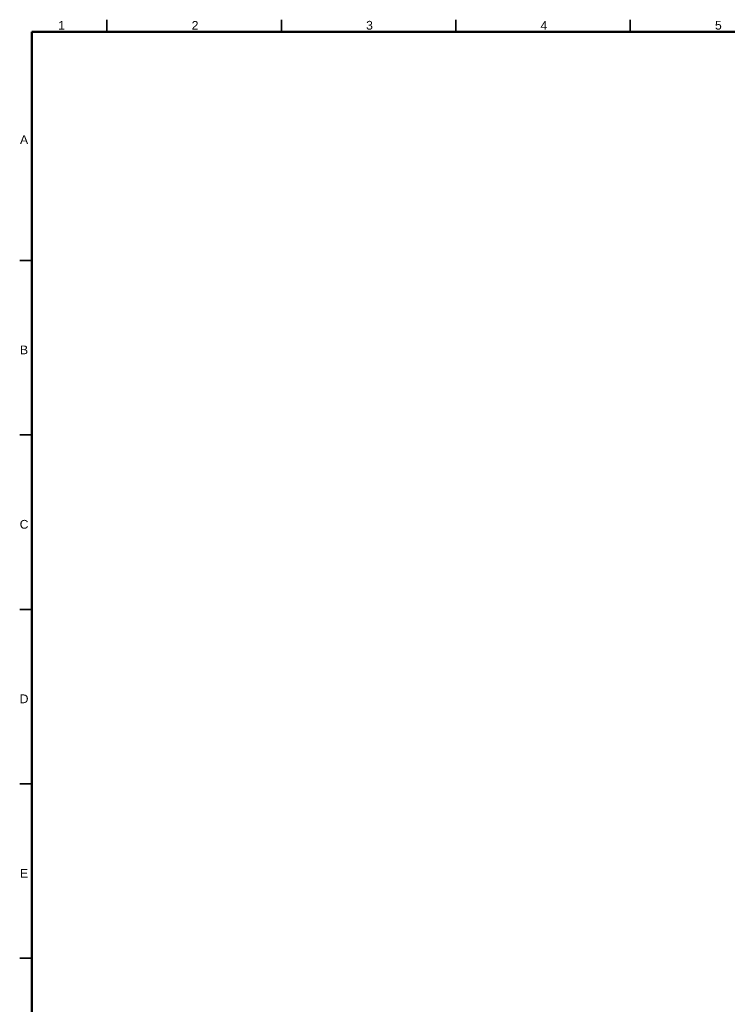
# Model space of a CAD drawing. Header units: millimetres. Extents: x 4 to 1188, y 1 to 840.
# Tile 82 of 203: x 20 to 222, y 557 to 840. Entities that reach past the tile are written whole.
import ezdxf

# ---------------------------------------------------------------- set-up
doc = ezdxf.new("R2010")
doc.units = ezdxf.units.MM
doc.layers.add('256', color=7, linetype='Continuous')
doc.styles.add('Arial Unicode MS', font='Arial Unicode MS')

msp = doc.modelspace()

# ---------------------------------------------------------------- linework, layer by layer
at = {"layer": '256', "color": 18, "linetype": 'Continuous', "lineweight": 35}
for p, q in [((44.5, 839.5), (44.5, 836)), ((94.5, 839.5), (94.5, 836)), ((144.5, 839.5), (144.5, 836)), ((194.5, 839.5), (194.5, 836)), ((19.5, 770.5), (23, 770.5)), ((19.5, 720.5), (23, 720.5)), ((19.5, 670.5), (23, 670.5)), ((19.5, 620.5), (23, 620.5)), ((19.5, 570.5), (23, 570.5))]:
    msp.add_line(p, q, dxfattribs=at)
at = {"layer": '256', "color": 18, "linetype": 'Continuous', "lineweight": 50}
for p, q in [((23, 5), (23, 836)), ((23, 836), (1184, 836))]:
    msp.add_line(p, q, dxfattribs=at)

# ---------------------------------------------------------------- texts
at = {"layer": '256', "color": 18, "linetype": 'Continuous', "lineweight": 13, "char_height": 2.5, "attachment_point": 7, "line_spacing_factor": 1.047437, "style": 'Arial Unicode MS'}
for s, insert in [('\\fArial Unicode MS|b0|i0;\\W1.0000;1', (30.5363, 836.6173)), ('\\fArial Unicode MS|b0|i0;\\W1.0000;2', (68.7863, 836.6173)), ('\\fArial Unicode MS|b0|i0;\\W1.0000;3', (118.7863, 836.6173)), ('\\fArial Unicode MS|b0|i0;\\W1.0000;4', (168.7863, 836.6224)), ('\\fArial Unicode MS|b0|i0;\\W1.0000;5', (218.7863, 836.6224)), ('\\fArial Unicode MS|b0|i0;\\W1.0000;A', (19.5928, 803.8724)), ('\\fArial Unicode MS|b0|i0;\\W1.0000;B', (19.5928, 743.6224)), ('\\fArial Unicode MS|b0|i0;\\W1.0000;C', (19.4964, 693.6011)), ('\\fArial Unicode MS|b0|i0;\\W1.0000;D', (19.4964, 643.6224)), ('\\fArial Unicode MS|b0|i0;\\W1.0000;E', (19.5928, 593.6224))]:
    msp.add_mtext(s, dxfattribs=dict(at, insert=insert))

doc.saveas('drawing.dxf')
